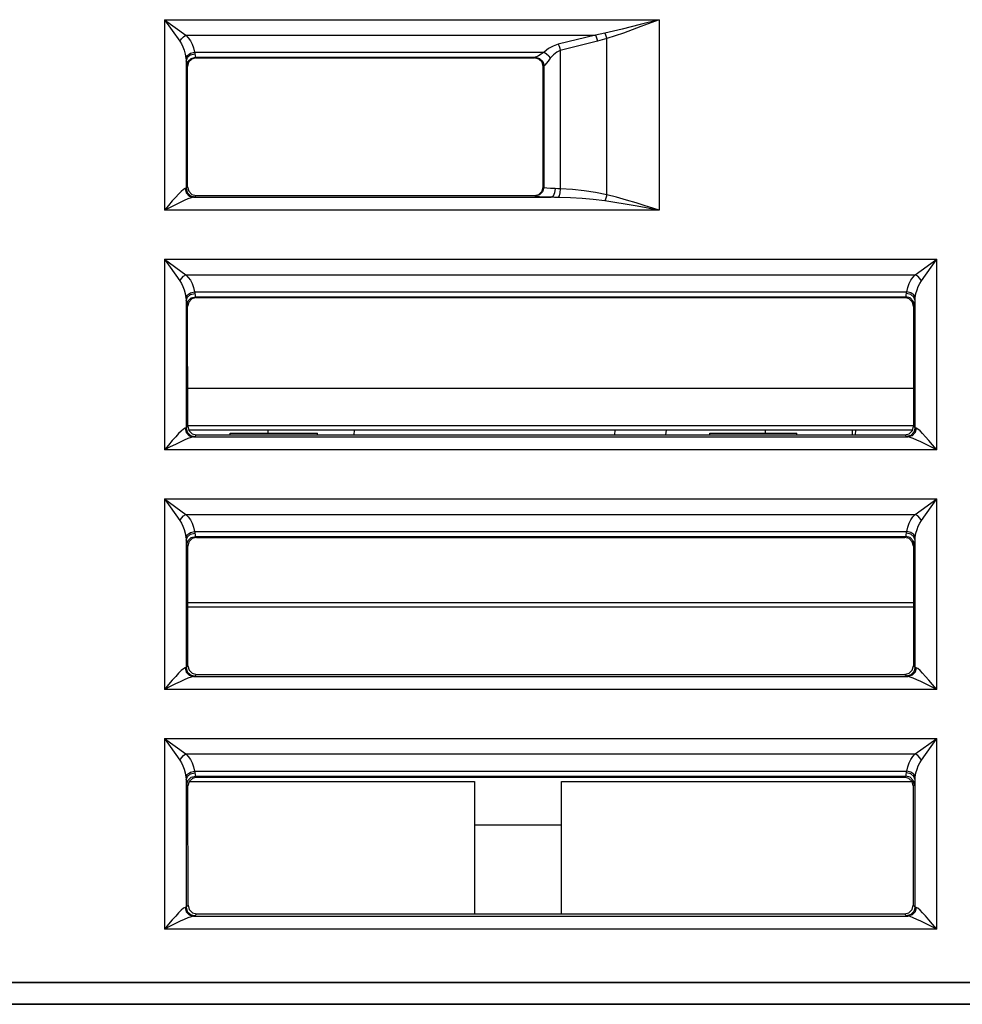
# Model space of a CAD drawing. Header units: millimetres. Extents: x 0 to 600, y 0 to 600.
# Tile 40 of 48: x 284 to 305, y 469 to 491. Entities that reach past the tile are written whole.
import ezdxf

# ---------------------------------------------------------------- set-up
doc = ezdxf.new("R2010")
doc.units = ezdxf.units.MM
doc.header["$LTSCALE"] = 39.111111
doc.layers.get('0').update_dxf_attribs({"linetype": 'CONTINUOUS'})

msp = doc.modelspace()

# ---------------------------------------------------------------- linework, layer by layer
at = {"color": 7, "linetype": 'CONTINUOUS'}
for p, q in [((286.894, 491.34), (286.894, 486.965)), ((286.894, 491.34), (287.248, 490.845)), ((286.894, 491.34), (287.389, 490.986)), ((286.894, 491.34), (298.244, 491.34)), ((298.244, 491.34), (297.807, 491.226)), ((298.244, 491.34), (297.824, 491.181)), ((298.244, 491.34), (298.244, 486.965)), ((297.392, 491.122), (296.996, 491.029)), ((297.807, 491.226), (297.392, 491.122)), ((297.824, 491.181), (297.424, 491.034)), ((287.248, 490.845), (287.284, 490.901)), ((287.284, 490.901), (287.333, 490.95)), ((287.333, 490.95), (287.389, 490.986)), ((287.389, 490.986), (287.442, 490.927)), ((287.389, 490.986), (296.781, 490.986)), ((287.442, 490.927), (287.49, 490.858)), ((296.781, 490.986), (295.928, 490.776)), ((296.891, 491.007), (296.781, 490.986)), ((296.781, 490.986), (296.799, 490.945)), ((296.799, 490.945), (296.815, 490.897)), ((296.815, 490.897), (296.829, 490.845)), ((296.939, 490.874), (296.829, 490.845)), ((296.996, 491.029), (296.891, 491.007)), ((297.044, 490.905), (296.939, 490.874)), ((296.996, 491.029), (297.014, 490.992)), ((297.014, 490.992), (297.03, 490.949)), ((297.03, 490.949), (297.044, 490.905)), ((297.424, 491.034), (297.044, 490.905)), ((297.044, 487.323), (297.044, 490.905)), ((287.248, 490.845), (287.286, 490.785)), ((287.286, 490.785), (287.32, 490.717)), ((287.32, 490.717), (287.349, 490.639)), ((287.49, 490.858), (287.531, 490.781)), ((287.531, 490.781), (287.564, 490.693)), ((287.564, 490.693), (287.586, 490.596)), ((295.703, 490.675), (295.606, 490.596)), ((295.812, 490.736), (295.703, 490.675)), ((295.928, 490.776), (295.812, 490.736)), ((295.928, 490.776), (295.946, 490.735)), ((295.946, 490.735), (295.963, 490.687)), ((295.963, 490.687), (295.976, 490.634)), ((296.829, 490.845), (295.976, 490.634)), ((287.349, 490.639), (287.373, 490.552)), ((287.373, 490.552), (287.388, 490.454)), ((287.388, 490.454), (287.421, 490.521)), ((287.388, 490.454), (287.392, 490.421)), ((287.392, 490.421), (287.394, 490.391)), ((287.394, 490.391), (287.422, 490.471)), ((287.421, 490.521), (287.493, 490.572)), ((287.422, 490.471), (287.495, 490.531)), ((287.435, 490.379), (287.508, 490.452)), ((287.522, 490.437), (287.449, 490.364)), ((287.493, 490.572), (287.586, 490.596)), ((287.495, 490.531), (287.593, 490.554)), ((287.508, 490.452), (287.608, 490.479)), ((287.622, 490.464), (287.522, 490.437)), ((287.586, 490.596), (287.591, 490.574)), ((287.586, 490.596), (295.606, 490.596)), ((287.591, 490.574), (287.593, 490.554)), ((287.593, 490.554), (287.597, 490.524)), ((287.597, 490.524), (287.6, 490.501)), ((287.6, 490.501), (287.604, 490.485)), ((287.604, 490.485), (287.608, 490.479)), ((287.608, 490.479), (287.622, 490.464)), ((287.608, 490.479), (295.404, 490.479)), ((287.622, 490.464), (295.385, 490.464)), ((295.397, 490.476), (295.385, 490.464)), ((295.485, 490.437), (295.385, 490.464)), ((295.399, 490.477), (295.397, 490.476)), ((295.397, 490.476), (295.497, 490.449)), ((295.404, 490.479), (295.399, 490.477)), ((295.43, 490.489), (295.404, 490.479)), ((295.404, 490.479), (295.502, 490.452)), ((295.475, 490.514), (295.43, 490.489)), ((295.534, 490.55), (295.475, 490.514)), ((295.558, 490.365), (295.485, 490.437)), ((295.497, 490.449), (295.57, 490.376)), ((295.502, 490.452), (295.575, 490.378)), ((295.606, 490.596), (295.534, 490.55)), ((295.606, 490.596), (295.661, 490.559)), ((295.661, 490.559), (295.71, 490.51)), ((295.746, 490.454), (295.695, 490.386)), ((295.71, 490.51), (295.746, 490.454)), ((295.816, 490.534), (295.746, 490.454)), ((295.894, 490.595), (295.816, 490.534)), ((295.976, 490.634), (295.894, 490.595)), ((295.976, 490.634), (295.976, 487.457)), ((287.394, 490.391), (287.397, 490.346)), ((287.394, 490.391), (287.394, 487.472)), ((287.397, 490.346), (287.4, 490.312)), ((287.4, 490.312), (287.404, 490.289)), ((287.404, 490.289), (287.408, 490.279)), ((287.408, 490.279), (287.435, 490.379)), ((287.408, 490.279), (287.423, 490.264)), ((287.449, 490.364), (287.423, 490.264)), ((287.425, 487.504), (287.423, 490.264)), ((295.585, 490.264), (295.558, 490.365)), ((295.57, 490.376), (295.597, 490.276)), ((295.575, 490.378), (295.602, 490.279)), ((295.583, 487.504), (295.585, 490.264)), ((295.597, 490.276), (295.585, 490.264)), ((295.599, 490.277), (295.597, 490.276)), ((295.597, 490.276), (295.597, 487.49)), ((295.602, 490.279), (295.599, 490.277)), ((295.621, 490.295), (295.602, 490.279)), ((295.652, 490.331), (295.621, 490.295)), ((295.695, 490.386), (295.652, 490.331)), ((287.425, 487.504), (287.394, 487.472)), ((287.425, 487.504), (287.452, 487.404)), ((295.556, 487.404), (295.583, 487.504)), ((295.597, 487.49), (295.57, 487.39)), ((295.597, 487.49), (295.583, 487.504)), ((295.615, 487.483), (295.597, 487.49)), ((295.668, 487.475), (295.615, 487.483)), ((287.153, 487.266), (287.076, 487.179)), ((287.219, 487.338), (287.153, 487.266)), ((287.279, 487.399), (287.219, 487.338)), ((287.33, 487.444), (287.279, 487.399)), ((287.368, 487.464), (287.33, 487.444)), ((287.385, 487.468), (287.368, 487.464)), ((287.368, 487.464), (287.395, 487.365)), ((287.394, 487.472), (287.385, 487.468)), ((287.394, 487.472), (287.42, 487.373)), ((287.395, 487.365), (287.464, 487.292)), ((287.42, 487.373), (287.494, 487.299)), ((287.452, 487.404), (287.524, 487.331)), ((287.464, 487.292), (287.558, 487.264)), ((287.494, 487.299), (287.593, 487.273)), ((287.558, 487.264), (287.505, 487.252)), ((287.524, 487.331), (287.625, 487.304)), ((287.582, 487.268), (287.558, 487.264)), ((287.558, 487.264), (295.766, 487.264)), ((287.593, 487.273), (287.582, 487.268)), ((287.625, 487.304), (287.593, 487.273)), ((287.625, 487.304), (295.383, 487.304)), ((295.383, 487.304), (295.483, 487.331)), ((295.397, 487.29), (295.383, 487.304)), ((295.497, 487.317), (295.397, 487.29)), ((295.423, 487.283), (295.397, 487.29)), ((295.496, 487.275), (295.423, 487.283)), ((295.483, 487.331), (295.556, 487.404)), ((295.616, 487.269), (295.496, 487.275)), ((295.57, 487.39), (295.497, 487.317)), ((295.766, 487.264), (295.616, 487.269)), ((295.753, 487.469), (295.668, 487.475)), ((295.86, 487.464), (295.753, 487.469)), ((295.812, 487.293), (295.766, 487.264)), ((295.845, 487.262), (295.766, 487.264)), ((295.846, 487.366), (295.812, 487.293)), ((295.928, 487.26), (295.845, 487.262)), ((295.86, 487.464), (295.846, 487.366)), ((295.917, 487.461), (295.86, 487.464)), ((295.976, 487.457), (295.917, 487.461)), ((295.95, 487.296), (295.928, 487.26)), ((296.21, 487.25), (295.928, 487.26)), ((295.968, 487.367), (295.95, 487.296)), ((295.976, 487.457), (295.968, 487.367)), ((296.258, 487.44), (295.976, 487.457)), ((296.522, 487.414), (296.258, 487.44)), ((296.78, 487.377), (296.522, 487.414)), ((297.044, 487.323), (296.78, 487.377)), ((297.03, 487.27), (297.014, 487.221)), ((297.044, 487.323), (297.03, 487.27)), ((297.266, 487.265), (297.044, 487.323)), ((297.492, 487.2), (297.266, 487.265)), ((286.99, 487.078), (286.894, 486.965)), ((287.028, 487.032), (286.894, 486.965)), ((287.076, 487.179), (286.99, 487.078)), ((287.149, 487.093), (287.028, 487.032)), ((287.256, 487.145), (287.149, 487.093)), ((287.349, 487.189), (287.256, 487.145)), ((287.433, 487.225), (287.349, 487.189)), ((287.505, 487.252), (287.433, 487.225)), ((296.474, 487.234), (296.21, 487.25)), ((296.732, 487.212), (296.474, 487.234)), ((296.996, 487.18), (296.732, 487.212)), ((297.014, 487.221), (296.996, 487.18)), ((297.226, 487.145), (296.996, 487.18)), ((297.462, 487.106), (297.226, 487.145)), ((297.692, 487.066), (297.462, 487.106)), ((297.714, 487.133), (297.492, 487.2)), ((297.907, 487.027), (297.692, 487.066)), ((297.919, 487.068), (297.714, 487.133)), ((298.1, 487.011), (297.919, 487.068)), ((298.244, 486.965), (286.894, 486.965)), ((298.094, 486.992), (297.907, 487.027)), ((298.244, 486.965), (298.094, 486.992)), ((298.244, 486.965), (298.1, 487.011)), ((286.894, 485.84), (286.894, 481.464)), ((286.894, 485.84), (287.248, 485.345)), ((286.894, 485.84), (287.389, 485.486)), ((286.894, 485.84), (304.614, 485.84)), ((304.119, 485.486), (304.614, 485.84)), ((304.26, 485.345), (304.614, 485.84)), ((304.614, 481.464), (304.614, 485.84)), ((287.284, 485.401), (287.333, 485.45)), ((287.333, 485.45), (287.389, 485.486)), ((287.389, 485.486), (287.442, 485.426)), ((287.389, 485.486), (304.119, 485.486)), ((304.066, 485.426), (304.119, 485.486)), ((304.175, 485.45), (304.119, 485.486)), ((304.224, 485.401), (304.175, 485.45)), ((287.248, 485.345), (287.284, 485.401)), ((287.248, 485.345), (287.286, 485.285)), ((287.286, 485.285), (287.32, 485.217)), ((287.442, 485.426), (287.49, 485.358)), ((287.49, 485.358), (287.531, 485.281)), ((287.531, 485.281), (287.564, 485.193)), ((303.944, 485.193), (303.977, 485.281)), ((303.977, 485.281), (304.018, 485.358)), ((304.018, 485.358), (304.066, 485.426)), ((304.188, 485.217), (304.222, 485.285)), ((304.222, 485.285), (304.26, 485.345)), ((304.26, 485.345), (304.224, 485.401)), ((287.32, 485.217), (287.349, 485.139)), ((287.349, 485.139), (287.373, 485.052)), ((287.373, 485.052), (287.388, 484.954)), ((287.388, 484.954), (287.421, 485.021)), ((287.421, 485.021), (287.493, 485.072)), ((287.422, 484.971), (287.495, 485.03)), ((287.493, 485.072), (287.586, 485.095)), ((287.495, 485.03), (287.593, 485.054)), ((287.564, 485.193), (287.586, 485.095)), ((287.586, 485.095), (287.591, 485.073)), ((287.586, 485.095), (303.922, 485.095)), ((287.591, 485.073), (287.593, 485.054)), ((287.593, 485.054), (287.597, 485.023)), ((287.597, 485.023), (287.6, 485)), ((287.6, 485), (287.604, 484.985)), ((303.904, 484.985), (303.908, 485)), ((303.908, 485), (303.911, 485.023)), ((303.911, 485.023), (303.915, 485.054)), ((303.915, 485.054), (303.917, 485.073)), ((304.013, 485.03), (303.915, 485.054)), ((303.917, 485.073), (303.922, 485.095)), ((303.922, 485.095), (303.944, 485.193)), ((304.015, 485.072), (303.922, 485.095)), ((304.086, 484.971), (304.013, 485.03)), ((304.087, 485.021), (304.015, 485.072)), ((304.119, 484.954), (304.087, 485.021)), ((304.119, 484.954), (304.135, 485.052)), ((304.135, 485.052), (304.159, 485.139)), ((304.159, 485.139), (304.188, 485.217)), ((287.388, 484.954), (287.392, 484.921)), ((287.392, 484.921), (287.394, 484.891)), ((287.394, 484.891), (287.422, 484.971)), ((287.394, 484.891), (287.397, 484.846)), ((287.394, 484.891), (287.394, 481.972)), ((287.397, 484.846), (287.4, 484.811)), ((287.4, 484.811), (287.404, 484.789)), ((287.404, 484.789), (287.408, 484.779)), ((287.408, 484.779), (287.435, 484.879)), ((287.408, 484.779), (287.427, 484.76)), ((287.453, 484.859), (287.427, 484.76)), ((287.435, 484.879), (287.508, 484.952)), ((287.526, 484.932), (287.453, 484.859)), ((287.508, 484.952), (287.608, 484.979)), ((287.627, 484.96), (287.526, 484.932)), ((287.604, 484.985), (287.608, 484.979)), ((287.608, 484.979), (287.627, 484.96)), ((287.608, 484.979), (303.9, 484.979)), ((287.627, 484.96), (303.881, 484.96)), ((303.881, 484.96), (303.9, 484.979)), ((303.982, 484.932), (303.881, 484.96)), ((303.9, 484.979), (303.904, 484.985)), ((304, 484.952), (303.9, 484.979)), ((304.054, 484.859), (303.982, 484.932)), ((304.073, 484.879), (304, 484.952)), ((304.081, 484.76), (304.054, 484.859)), ((304.1, 484.779), (304.073, 484.879)), ((304.081, 484.76), (304.1, 484.779)), ((304.114, 484.891), (304.086, 484.971)), ((304.1, 484.779), (304.104, 484.789)), ((304.104, 484.789), (304.108, 484.811)), ((304.108, 484.811), (304.111, 484.846)), ((304.111, 484.846), (304.114, 484.891)), ((304.114, 484.891), (304.116, 484.921)), ((304.114, 481.972), (304.114, 484.891)), ((304.116, 484.921), (304.119, 484.954)), ((287.429, 482.008), (287.427, 484.76)), ((304.081, 484.76), (304.079, 482.008)), ((287.219, 481.838), (287.153, 481.765)), ((287.279, 481.899), (287.219, 481.838)), ((287.33, 481.944), (287.279, 481.899)), ((287.368, 481.964), (287.33, 481.944)), ((287.385, 481.968), (287.368, 481.964)), ((287.368, 481.964), (287.395, 481.865)), ((287.394, 481.972), (287.385, 481.968)), ((287.429, 482.008), (287.394, 481.972)), ((287.394, 481.972), (287.42, 481.872)), ((287.395, 481.865), (287.464, 481.792)), ((287.42, 481.872), (287.494, 481.799)), ((287.429, 482.008), (287.456, 481.908)), ((304.056, 481.922), (287.452, 481.922)), ((287.456, 481.908), (287.528, 481.835)), ((287.528, 481.835), (287.629, 481.808)), ((288.404, 481.808), (288.404, 481.852)), ((288.404, 481.852), (290.404, 481.852)), ((289.263, 481.922), (289.264, 481.852)), ((290.404, 481.808), (290.404, 481.852)), ((291.245, 481.922), (291.243, 481.808)), ((297.226, 481.922), (297.22, 481.808)), ((298.398, 481.808), (298.408, 481.922)), ((299.404, 481.808), (299.404, 481.852)), ((299.404, 481.852), (301.404, 481.852)), ((300.675, 481.922), (300.676, 481.852)), ((301.404, 481.808), (301.404, 481.852)), ((302.671, 481.922), (302.669, 481.808)), ((302.745, 481.922), (302.743, 481.808)), ((303.879, 481.808), (303.979, 481.835)), ((303.979, 481.835), (304.052, 481.908)), ((304.087, 481.872), (304.014, 481.799)), ((304.113, 481.865), (304.044, 481.792)), ((304.052, 481.908), (304.079, 482.008)), ((304.114, 481.972), (304.079, 482.008)), ((304.114, 481.972), (304.087, 481.872)), ((304.14, 481.964), (304.113, 481.865)), ((304.123, 481.968), (304.114, 481.972)), ((304.14, 481.964), (304.123, 481.968)), ((304.177, 481.944), (304.14, 481.964)), ((304.228, 481.9), (304.177, 481.944)), ((304.287, 481.84), (304.228, 481.9)), ((304.353, 481.768), (304.287, 481.84)), ((287.076, 481.678), (286.99, 481.577)), ((287.153, 481.765), (287.076, 481.678)), ((287.256, 481.645), (287.149, 481.593)), ((287.349, 481.689), (287.256, 481.645)), ((287.433, 481.725), (287.349, 481.689)), ((287.505, 481.752), (287.433, 481.725)), ((287.464, 481.792), (287.558, 481.764)), ((287.494, 481.799), (287.593, 481.772)), ((287.558, 481.764), (287.505, 481.752)), ((287.582, 481.768), (287.558, 481.764)), ((287.558, 481.764), (303.95, 481.764)), ((287.593, 481.772), (287.582, 481.768)), ((287.629, 481.808), (287.593, 481.772)), ((287.629, 481.808), (303.879, 481.808)), ((303.915, 481.772), (303.879, 481.808)), ((304.014, 481.799), (303.915, 481.772)), ((303.926, 481.768), (303.915, 481.772)), ((303.95, 481.764), (303.926, 481.768)), ((304.044, 481.792), (303.95, 481.764)), ((304.003, 481.752), (303.95, 481.764)), ((304.073, 481.726), (304.003, 481.752)), ((304.156, 481.69), (304.073, 481.726)), ((304.248, 481.647), (304.156, 481.69)), ((304.356, 481.594), (304.248, 481.647)), ((304.429, 481.681), (304.353, 481.768)), ((304.517, 481.579), (304.429, 481.681)), ((286.99, 481.577), (286.894, 481.464)), ((287.028, 481.532), (286.894, 481.464)), ((304.614, 481.464), (286.894, 481.464)), ((287.149, 481.593), (287.028, 481.532)), ((304.478, 481.533), (304.356, 481.594)), ((304.614, 481.464), (304.478, 481.533)), ((304.614, 481.464), (304.517, 481.579)), ((286.894, 480.34), (286.894, 475.964)), ((286.894, 480.34), (287.248, 479.845)), ((286.894, 480.34), (287.389, 479.986)), ((286.894, 480.34), (304.614, 480.34)), ((304.119, 479.986), (304.614, 480.34)), ((304.26, 479.845), (304.614, 480.34)), ((304.614, 475.964), (304.614, 480.34)), ((287.248, 479.845), (287.284, 479.9)), ((287.248, 479.845), (287.286, 479.785)), ((287.284, 479.9), (287.333, 479.95)), ((287.333, 479.95), (287.389, 479.986)), ((287.389, 479.986), (287.442, 479.926)), ((287.389, 479.986), (304.119, 479.986)), ((287.442, 479.926), (287.49, 479.858)), ((287.49, 479.858), (287.531, 479.78)), ((303.977, 479.781), (304.018, 479.858)), ((304.018, 479.858), (304.066, 479.926)), ((304.066, 479.926), (304.119, 479.986)), ((304.175, 479.95), (304.119, 479.986)), ((304.224, 479.9), (304.175, 479.95)), ((304.222, 479.785), (304.26, 479.845)), ((304.26, 479.845), (304.224, 479.9)), ((287.286, 479.785), (287.32, 479.717)), ((287.32, 479.717), (287.349, 479.639)), ((287.349, 479.639), (287.373, 479.551)), ((287.421, 479.52), (287.493, 479.572)), ((287.493, 479.572), (287.586, 479.595)), ((287.531, 479.78), (287.564, 479.693)), ((287.564, 479.693), (287.586, 479.595)), ((287.586, 479.595), (287.591, 479.573)), ((287.586, 479.595), (303.922, 479.595)), ((287.591, 479.573), (287.593, 479.553)), ((303.915, 479.553), (303.917, 479.573)), ((303.917, 479.573), (303.922, 479.595)), ((303.922, 479.595), (303.944, 479.693)), ((304.015, 479.572), (303.922, 479.595)), ((303.944, 479.693), (303.977, 479.781)), ((304.087, 479.52), (304.015, 479.572)), ((304.135, 479.552), (304.159, 479.639)), ((304.159, 479.639), (304.188, 479.717)), ((304.188, 479.717), (304.222, 479.785)), ((287.373, 479.551), (287.388, 479.454)), ((287.388, 479.454), (287.421, 479.52)), ((287.388, 479.454), (287.392, 479.421)), ((287.392, 479.421), (287.394, 479.391)), ((287.394, 479.391), (287.422, 479.471)), ((287.394, 479.391), (287.397, 479.346)), ((287.394, 479.391), (287.394, 476.472)), ((287.397, 479.346), (287.4, 479.311)), ((287.408, 479.279), (287.435, 479.378)), ((287.422, 479.471), (287.495, 479.53)), ((287.458, 479.355), (287.431, 479.255)), ((287.435, 479.378), (287.508, 479.451)), ((287.53, 479.428), (287.458, 479.355)), ((287.495, 479.53), (287.593, 479.553)), ((287.508, 479.451), (287.608, 479.478)), ((287.631, 479.455), (287.53, 479.428)), ((287.593, 479.553), (287.597, 479.523)), ((287.597, 479.523), (287.6, 479.5)), ((287.6, 479.5), (287.604, 479.485)), ((287.604, 479.485), (287.608, 479.478)), ((287.608, 479.478), (287.631, 479.455)), ((287.608, 479.478), (303.9, 479.478)), ((287.631, 479.455), (303.877, 479.455)), ((303.877, 479.452), (287.631, 479.452)), ((303.877, 479.455), (303.9, 479.478)), ((303.978, 479.428), (303.877, 479.455)), ((303.9, 479.478), (303.904, 479.485)), ((304, 479.451), (303.9, 479.478)), ((303.904, 479.485), (303.908, 479.5)), ((303.908, 479.5), (303.911, 479.523)), ((303.911, 479.523), (303.915, 479.553)), ((304.013, 479.53), (303.915, 479.553)), ((304.05, 479.355), (303.978, 479.428)), ((304.073, 479.378), (304, 479.451)), ((304.086, 479.471), (304.013, 479.53)), ((304.077, 479.255), (304.05, 479.355)), ((304.1, 479.279), (304.073, 479.378)), ((304.114, 479.391), (304.086, 479.471)), ((304.119, 479.454), (304.087, 479.52)), ((304.108, 479.311), (304.111, 479.346)), ((304.111, 479.346), (304.114, 479.391)), ((304.114, 479.391), (304.116, 479.421)), ((304.114, 476.472), (304.114, 479.391)), ((304.116, 479.421), (304.119, 479.454)), ((304.119, 479.454), (304.135, 479.552)), ((287.4, 479.311), (287.404, 479.289)), ((287.404, 479.289), (287.408, 479.279)), ((287.408, 479.279), (287.431, 479.255)), ((287.433, 476.512), (287.431, 479.255)), ((304.077, 479.255), (304.075, 476.512)), ((304.077, 479.255), (304.1, 479.279)), ((304.1, 479.279), (304.104, 479.289)), ((304.104, 479.289), (304.108, 479.311)), ((304.076, 477.952), (287.432, 477.952)), ((304.076, 477.852), (287.432, 477.852)), ((287.33, 476.443), (287.279, 476.399)), ((287.368, 476.464), (287.33, 476.443)), ((287.385, 476.468), (287.368, 476.464)), ((287.368, 476.464), (287.395, 476.365)), ((287.394, 476.472), (287.385, 476.468)), ((287.433, 476.512), (287.394, 476.472)), ((287.394, 476.472), (287.42, 476.372)), ((287.433, 476.512), (287.46, 476.412)), ((287.46, 476.412), (287.533, 476.339)), ((303.975, 476.339), (304.048, 476.412)), ((304.048, 476.412), (304.075, 476.512)), ((304.114, 476.472), (304.075, 476.512)), ((304.114, 476.472), (304.087, 476.372)), ((304.14, 476.464), (304.113, 476.365)), ((304.123, 476.468), (304.114, 476.472)), ((304.14, 476.464), (304.123, 476.468)), ((304.177, 476.444), (304.14, 476.464)), ((304.228, 476.4), (304.177, 476.444)), ((287.153, 476.265), (287.076, 476.178)), ((287.219, 476.338), (287.153, 476.265)), ((287.279, 476.399), (287.219, 476.338)), ((287.349, 476.188), (287.256, 476.145)), ((287.433, 476.225), (287.349, 476.188)), ((287.395, 476.365), (287.464, 476.291)), ((287.42, 476.372), (287.494, 476.299)), ((287.505, 476.252), (287.433, 476.225)), ((287.464, 476.291), (287.558, 476.264)), ((287.494, 476.299), (287.593, 476.272)), ((287.558, 476.264), (287.505, 476.252)), ((287.533, 476.339), (287.633, 476.312)), ((287.582, 476.268), (287.558, 476.264)), ((287.558, 476.264), (303.95, 476.264)), ((287.593, 476.272), (287.582, 476.268)), ((287.633, 476.312), (287.593, 476.272)), ((287.633, 476.312), (303.875, 476.312)), ((303.875, 476.312), (303.975, 476.339)), ((303.915, 476.272), (303.875, 476.312)), ((304.014, 476.299), (303.915, 476.272)), ((303.926, 476.268), (303.915, 476.272)), ((303.95, 476.264), (303.926, 476.268)), ((304.044, 476.292), (303.95, 476.264)), ((304.003, 476.252), (303.95, 476.264)), ((304.073, 476.226), (304.003, 476.252)), ((304.087, 476.372), (304.014, 476.299)), ((304.113, 476.365), (304.044, 476.292)), ((304.156, 476.19), (304.073, 476.226)), ((304.248, 476.146), (304.156, 476.19)), ((304.287, 476.34), (304.228, 476.4)), ((304.353, 476.268), (304.287, 476.34)), ((304.429, 476.181), (304.353, 476.268)), ((286.99, 476.077), (286.894, 475.964)), ((287.028, 476.032), (286.894, 475.964)), ((304.614, 475.964), (286.894, 475.964)), ((287.076, 476.178), (286.99, 476.077)), ((287.149, 476.093), (287.028, 476.032)), ((287.256, 476.145), (287.149, 476.093)), ((304.356, 476.094), (304.248, 476.146)), ((304.478, 476.033), (304.356, 476.094)), ((304.517, 476.078), (304.429, 476.181)), ((304.614, 475.964), (304.478, 476.033)), ((304.614, 475.964), (304.517, 476.078)), ((286.894, 474.839), (286.894, 470.464)), ((286.894, 474.839), (287.248, 474.344)), ((286.894, 474.839), (287.389, 474.486)), ((286.894, 474.839), (304.614, 474.839)), ((304.119, 474.486), (304.614, 474.839)), ((304.26, 474.344), (304.614, 474.839)), ((304.614, 470.464), (304.614, 474.839)), ((287.248, 474.344), (287.284, 474.4)), ((287.284, 474.4), (287.333, 474.449)), ((287.333, 474.449), (287.389, 474.486)), ((287.389, 474.486), (287.442, 474.426)), ((287.389, 474.486), (304.119, 474.486)), ((287.442, 474.426), (287.49, 474.358)), ((304.018, 474.358), (304.066, 474.426)), ((304.066, 474.426), (304.119, 474.486)), ((304.175, 474.449), (304.119, 474.486)), ((304.224, 474.4), (304.175, 474.449)), ((304.26, 474.344), (304.224, 474.4)), ((287.248, 474.344), (287.286, 474.284)), ((287.286, 474.284), (287.32, 474.216)), ((287.32, 474.216), (287.349, 474.139)), ((287.49, 474.358), (287.531, 474.28)), ((287.531, 474.28), (287.564, 474.193)), ((287.564, 474.193), (287.586, 474.095)), ((303.922, 474.095), (303.944, 474.193)), ((303.944, 474.193), (303.977, 474.28)), ((303.977, 474.28), (304.018, 474.358)), ((304.159, 474.139), (304.188, 474.216)), ((304.188, 474.216), (304.222, 474.285)), ((304.222, 474.285), (304.26, 474.344)), ((287.349, 474.139), (287.373, 474.051)), ((287.373, 474.051), (287.388, 473.953)), ((287.388, 473.953), (287.421, 474.02)), ((287.388, 473.953), (287.392, 473.921)), ((287.394, 473.891), (287.422, 473.971)), ((287.421, 474.02), (287.493, 474.071)), ((287.422, 473.971), (287.495, 474.03)), ((287.435, 473.878), (287.508, 473.951)), ((287.535, 473.924), (287.462, 473.851)), ((287.493, 474.071), (287.586, 474.095)), ((287.495, 474.03), (287.593, 474.053)), ((287.508, 473.951), (287.608, 473.978)), ((287.635, 473.951), (287.535, 473.924)), ((287.586, 474.095), (287.591, 474.073)), ((287.586, 474.095), (303.922, 474.095)), ((287.591, 474.073), (287.593, 474.053)), ((287.593, 474.053), (287.597, 474.023)), ((287.597, 474.023), (287.6, 474)), ((287.6, 474), (287.604, 473.985)), ((287.604, 473.985), (287.608, 473.978)), ((287.608, 473.978), (287.635, 473.951)), ((287.608, 473.978), (303.9, 473.978)), ((287.635, 473.951), (303.873, 473.951)), ((303.873, 473.951), (303.9, 473.978)), ((303.973, 473.924), (303.873, 473.951)), ((303.9, 473.978), (303.904, 473.985)), ((304, 473.951), (303.9, 473.978)), ((303.904, 473.985), (303.908, 474)), ((303.908, 474), (303.911, 474.023)), ((303.911, 474.023), (303.915, 474.053)), ((303.915, 474.053), (303.917, 474.073)), ((304.013, 474.03), (303.915, 474.053)), ((303.917, 474.073), (303.922, 474.095)), ((304.015, 474.071), (303.922, 474.095)), ((304.046, 473.851), (303.973, 473.924)), ((304.073, 473.878), (304, 473.951)), ((304.086, 473.971), (304.013, 474.03)), ((304.087, 474.02), (304.015, 474.071)), ((304.114, 473.891), (304.086, 473.971)), ((304.119, 473.953), (304.087, 474.02)), ((304.116, 473.921), (304.119, 473.953)), ((304.119, 473.953), (304.135, 474.051)), ((304.135, 474.051), (304.159, 474.139)), ((287.392, 473.921), (287.394, 473.891)), ((287.394, 473.891), (287.397, 473.845)), ((287.394, 473.891), (287.394, 470.972)), ((287.397, 473.845), (287.4, 473.811)), ((287.4, 473.811), (287.404, 473.788)), ((287.404, 473.788), (287.408, 473.778)), ((287.408, 473.778), (287.435, 473.878)), ((287.408, 473.778), (287.435, 473.751)), ((287.462, 473.851), (287.435, 473.751)), ((287.437, 471.016), (287.435, 473.751)), ((287.463, 473.852), (294.004, 473.852)), ((294.004, 473.852), (294.004, 470.816)), ((296.004, 470.816), (296.004, 473.852)), ((296.004, 473.852), (304.045, 473.852)), ((304.073, 473.751), (304.046, 473.851)), ((304.073, 473.751), (304.071, 471.016)), ((304.1, 473.778), (304.073, 473.878)), ((304.073, 473.751), (304.1, 473.778)), ((304.1, 473.778), (304.104, 473.788)), ((304.104, 473.788), (304.108, 473.811)), ((304.108, 473.811), (304.111, 473.845)), ((304.111, 473.845), (304.114, 473.891)), ((304.114, 473.891), (304.116, 473.921)), ((304.114, 470.972), (304.114, 473.891)), ((296.004, 472.852), (294.004, 472.852)), ((287.437, 471.016), (287.394, 470.972)), ((287.437, 471.016), (287.464, 470.916)), ((304.044, 470.916), (304.071, 471.016)), ((304.114, 470.972), (304.071, 471.016)), ((287.153, 470.765), (287.076, 470.678)), ((287.219, 470.838), (287.153, 470.765)), ((287.279, 470.899), (287.219, 470.838)), ((287.33, 470.943), (287.279, 470.899)), ((287.368, 470.963), (287.33, 470.943)), ((287.385, 470.967), (287.368, 470.963)), ((287.368, 470.963), (287.395, 470.864)), ((287.394, 470.972), (287.385, 470.967)), ((287.394, 470.972), (287.42, 470.872)), ((287.395, 470.864), (287.464, 470.791)), ((287.42, 470.872), (287.494, 470.799)), ((287.464, 470.916), (287.537, 470.843)), ((287.464, 470.791), (287.558, 470.764)), ((287.494, 470.799), (287.593, 470.772)), ((287.558, 470.764), (287.505, 470.751)), ((287.537, 470.843), (287.637, 470.816)), ((287.582, 470.768), (287.558, 470.764)), ((287.558, 470.764), (303.95, 470.764)), ((287.593, 470.772), (287.582, 470.768)), ((287.637, 470.816), (287.593, 470.772)), ((287.637, 470.816), (303.871, 470.816)), ((303.871, 470.816), (303.971, 470.843)), ((303.915, 470.772), (303.871, 470.816)), ((304.014, 470.799), (303.915, 470.772)), ((303.926, 470.768), (303.915, 470.772)), ((303.95, 470.764), (303.926, 470.768)), ((304.044, 470.791), (303.95, 470.764)), ((304.003, 470.752), (303.95, 470.764)), ((303.971, 470.843), (304.044, 470.916)), ((304.087, 470.872), (304.014, 470.799)), ((304.113, 470.864), (304.044, 470.791)), ((304.114, 470.972), (304.087, 470.872)), ((304.14, 470.963), (304.113, 470.864)), ((304.123, 470.967), (304.114, 470.972)), ((304.14, 470.963), (304.123, 470.967)), ((304.177, 470.944), (304.14, 470.963)), ((304.228, 470.9), (304.177, 470.944)), ((304.287, 470.84), (304.228, 470.9)), ((304.353, 470.768), (304.287, 470.84)), ((304.429, 470.681), (304.353, 470.768)), ((286.99, 470.577), (286.894, 470.464)), ((287.028, 470.532), (286.894, 470.464)), ((287.076, 470.678), (286.99, 470.577)), ((287.149, 470.592), (287.028, 470.532)), ((287.256, 470.645), (287.149, 470.592)), ((287.349, 470.688), (287.256, 470.645)), ((287.433, 470.725), (287.349, 470.688)), ((287.505, 470.751), (287.433, 470.725)), ((304.073, 470.725), (304.003, 470.752)), ((304.156, 470.69), (304.073, 470.725)), ((304.248, 470.646), (304.156, 470.69)), ((304.356, 470.594), (304.248, 470.646)), ((304.478, 470.532), (304.356, 470.594)), ((304.517, 470.578), (304.429, 470.681)), ((304.614, 470.464), (304.478, 470.532)), ((304.614, 470.464), (304.517, 470.578)), ((304.614, 470.464), (286.894, 470.464)), ((341.462, 469.24), (277.503, 469.24)), ((351.515, 469.231), (277.512, 469.231)), ((277.995, 468.749), (351.997, 468.749)), ((278.003, 468.74), (352.006, 468.74))]:
    msp.add_line(p, q, dxfattribs=at)
at = {"color": 3, "linetype": 'CONTINUOUS'}
for p, q in [((287.428, 482.883), (304.08, 482.883)), ((287.429, 482.022), (304.079, 482.022))]:
    msp.add_line(p, q, dxfattribs=at)

doc.saveas('drawing.dxf')
